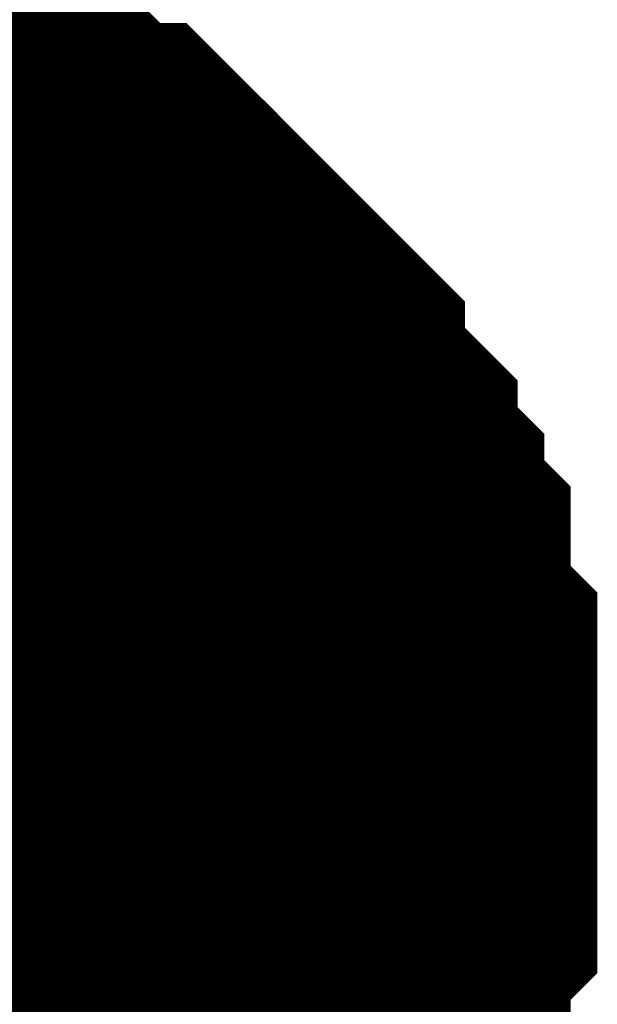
# Model space of a CAD drawing. Header units: inches. Extents: x 0 to 292, y 0 to 193.
# Tile 108 of 112: x 227.548 to 227.973, y 153.252 to 153.976. Entities that reach past the tile are written whole.
import ezdxf

# ---------------------------------------------------------------- set-up
doc = ezdxf.new("R2010")
doc.units = ezdxf.units.IN
doc.layers.add('Sheet', color=255, linetype='Continuous')

msp = doc.modelspace()

# ---------------------------------------------------------------- linework, layer by layer
at = {"layer": 'Sheet'}
for points in [[(227.39455, 153.92133, 0.29972, 0.29972, 0), (227.41403, 153.90184, 0.29972, 0.29972, 0), (227.43352, 153.90184, 0.29972, 0.29972, 0), (227.47249, 153.90184, 0.29972, 0.29972, 0), (227.49197, 153.88235, 0.29972, 0.29972, 0), (227.51145, 153.88235, 0.29972, 0.29972, 0), (227.53094, 153.86286, 0.29972, 0.29972, 0), (227.55042, 153.86286, 0.29972, 0.29972, 0), (227.5699, 153.84337, 0.29972, 0.29972, 0), (227.58939, 153.82388, 0.29972, 0.29972, 0), (227.60887, 153.82388, 0.29972, 0.29972, 0), (227.62836, 153.80439, 0.29972, 0.29972, 0), (227.64784, 153.78489, 0.29972, 0.29972, 0), (227.66732, 153.7654, 0.29972, 0.29972, 0), (227.68681, 153.74591, 0.29972, 0.29972, 0), (227.70629, 153.72642, 0.29972, 0.29972, 0), (227.72577, 153.70693, 0.29972, 0.29972, 0), (227.72577, 153.68744, 0.29972, 0.29972, 0), (227.74526, 153.66795, 0.29972, 0.29972, 0), (227.76474, 153.64846, 0.29972, 0.29972, 0), (227.76474, 153.62897, 0.29972, 0.29972, 0), (227.78422, 153.60947, 0.29972, 0.29972, 0), (227.78422, 153.58998, 0.29972, 0.29972, 0), (227.80371, 153.57049, 0.29972, 0.29972, 0), (227.80371, 153.53151, 0.29972, 0.29972, 0), (227.80371, 153.51202, 0.29972, 0.29972, 0), (227.82319, 153.49253, 0.29972, 0.29972, 0), (227.82319, 153.47304, 0.29972, 0.29972, 0), (227.82319, 153.43405, 0.29972, 0.29972, 0), (227.82319, 153.41456, 0.29972, 0.29972, 0)], [(227.39455, 153.92133, 0.29972, 0.29972, 0), (227.41403, 153.90184, 0.29972, 0.29972, 0), (227.43352, 153.90184, 0.29972, 0.29972, 0), (227.47249, 153.90184, 0.29972, 0.29972, 0), (227.49197, 153.88235, 0.29972, 0.29972, 0), (227.51145, 153.88235, 0.29972, 0.29972, 0), (227.53094, 153.86286, 0.29972, 0.29972, 0), (227.55042, 153.86286, 0.29972, 0.29972, 0), (227.5699, 153.84337, 0.29972, 0.29972, 0), (227.58939, 153.82388, 0.29972, 0.29972, 0), (227.60887, 153.82388, 0.29972, 0.29972, 0), (227.62836, 153.80439, 0.29972, 0.29972, 0), (227.64784, 153.78489, 0.29972, 0.29972, 0), (227.66732, 153.7654, 0.29972, 0.29972, 0), (227.68681, 153.74591, 0.29972, 0.29972, 0), (227.70629, 153.72642, 0.29972, 0.29972, 0), (227.72577, 153.70693, 0.29972, 0.29972, 0), (227.72577, 153.68744, 0.29972, 0.29972, 0), (227.74526, 153.66795, 0.29972, 0.29972, 0), (227.76474, 153.64846, 0.29972, 0.29972, 0), (227.76474, 153.62897, 0.29972, 0.29972, 0), (227.78422, 153.60947, 0.29972, 0.29972, 0), (227.78422, 153.58998, 0.29972, 0.29972, 0), (227.80371, 153.57049, 0.29972, 0.29972, 0), (227.80371, 153.53151, 0.29972, 0.29972, 0), (227.80371, 153.51202, 0.29972, 0.29972, 0), (227.82319, 153.49253, 0.29972, 0.29972, 0), (227.82319, 153.47304, 0.29972, 0.29972, 0), (227.82319, 153.43405, 0.29972, 0.29972, 0), (227.82319, 153.41456, 0.29972, 0.29972, 0)], [(227.39455, 153.92133, 0.29972, 0.29972, 0), (227.41403, 153.90184, 0.29972, 0.29972, 0), (227.43352, 153.90184, 0.29972, 0.29972, 0), (227.47249, 153.90184, 0.29972, 0.29972, 0), (227.49197, 153.88235, 0.29972, 0.29972, 0), (227.51145, 153.88235, 0.29972, 0.29972, 0), (227.53094, 153.86286, 0.29972, 0.29972, 0), (227.55042, 153.86286, 0.29972, 0.29972, 0), (227.5699, 153.84337, 0.29972, 0.29972, 0), (227.58939, 153.82388, 0.29972, 0.29972, 0), (227.60887, 153.82388, 0.29972, 0.29972, 0), (227.62836, 153.80439, 0.29972, 0.29972, 0), (227.64784, 153.78489, 0.29972, 0.29972, 0), (227.66732, 153.7654, 0.29972, 0.29972, 0), (227.68681, 153.74591, 0.29972, 0.29972, 0), (227.70629, 153.72642, 0.29972, 0.29972, 0), (227.72577, 153.70693, 0.29972, 0.29972, 0), (227.72577, 153.68744, 0.29972, 0.29972, 0), (227.74526, 153.66795, 0.29972, 0.29972, 0), (227.76474, 153.64846, 0.29972, 0.29972, 0), (227.76474, 153.62897, 0.29972, 0.29972, 0), (227.78422, 153.60947, 0.29972, 0.29972, 0), (227.78422, 153.58998, 0.29972, 0.29972, 0), (227.80371, 153.57049, 0.29972, 0.29972, 0), (227.80371, 153.53151, 0.29972, 0.29972, 0), (227.80371, 153.51202, 0.29972, 0.29972, 0), (227.82319, 153.49253, 0.29972, 0.29972, 0), (227.82319, 153.47304, 0.29972, 0.29972, 0), (227.82319, 153.43405, 0.29972, 0.29972, 0), (227.82319, 153.41456, 0.29972, 0.29972, 0)], [(227.39455, 153.92133, 0.29972, 0.29972, 0), (227.41403, 153.90184, 0.29972, 0.29972, 0), (227.43352, 153.90184, 0.29972, 0.29972, 0), (227.47249, 153.90184, 0.29972, 0.29972, 0), (227.49197, 153.88235, 0.29972, 0.29972, 0), (227.51145, 153.88235, 0.29972, 0.29972, 0), (227.53094, 153.86286, 0.29972, 0.29972, 0), (227.55042, 153.86286, 0.29972, 0.29972, 0), (227.5699, 153.84337, 0.29972, 0.29972, 0), (227.58939, 153.82388, 0.29972, 0.29972, 0), (227.60887, 153.82388, 0.29972, 0.29972, 0), (227.62836, 153.80439, 0.29972, 0.29972, 0), (227.64784, 153.78489, 0.29972, 0.29972, 0), (227.66732, 153.7654, 0.29972, 0.29972, 0), (227.68681, 153.74591, 0.29972, 0.29972, 0), (227.70629, 153.72642, 0.29972, 0.29972, 0), (227.72577, 153.70693, 0.29972, 0.29972, 0), (227.72577, 153.68744, 0.29972, 0.29972, 0), (227.74526, 153.66795, 0.29972, 0.29972, 0), (227.76474, 153.64846, 0.29972, 0.29972, 0), (227.76474, 153.62897, 0.29972, 0.29972, 0), (227.78422, 153.60947, 0.29972, 0.29972, 0), (227.78422, 153.58998, 0.29972, 0.29972, 0), (227.80371, 153.57049, 0.29972, 0.29972, 0), (227.80371, 153.53151, 0.29972, 0.29972, 0), (227.80371, 153.51202, 0.29972, 0.29972, 0), (227.82319, 153.49253, 0.29972, 0.29972, 0), (227.82319, 153.47304, 0.29972, 0.29972, 0), (227.82319, 153.43405, 0.29972, 0.29972, 0), (227.82319, 153.41456, 0.29972, 0.29972, 0)], [(227.39455, 153.92133, 0.29972, 0.29972, 0), (227.41403, 153.90184, 0.29972, 0.29972, 0), (227.43352, 153.90184, 0.29972, 0.29972, 0), (227.47249, 153.90184, 0.29972, 0.29972, 0), (227.49197, 153.88235, 0.29972, 0.29972, 0), (227.51145, 153.88235, 0.29972, 0.29972, 0), (227.53094, 153.86286, 0.29972, 0.29972, 0), (227.55042, 153.86286, 0.29972, 0.29972, 0), (227.5699, 153.84337, 0.29972, 0.29972, 0), (227.58939, 153.82388, 0.29972, 0.29972, 0), (227.60887, 153.82388, 0.29972, 0.29972, 0), (227.62836, 153.80439, 0.29972, 0.29972, 0), (227.64784, 153.78489, 0.29972, 0.29972, 0), (227.66732, 153.7654, 0.29972, 0.29972, 0), (227.68681, 153.74591, 0.29972, 0.29972, 0), (227.70629, 153.72642, 0.29972, 0.29972, 0), (227.72577, 153.70693, 0.29972, 0.29972, 0), (227.72577, 153.68744, 0.29972, 0.29972, 0), (227.74526, 153.66795, 0.29972, 0.29972, 0), (227.76474, 153.64846, 0.29972, 0.29972, 0), (227.76474, 153.62897, 0.29972, 0.29972, 0), (227.78422, 153.60947, 0.29972, 0.29972, 0), (227.78422, 153.58998, 0.29972, 0.29972, 0), (227.80371, 153.57049, 0.29972, 0.29972, 0), (227.80371, 153.53151, 0.29972, 0.29972, 0), (227.80371, 153.51202, 0.29972, 0.29972, 0), (227.82319, 153.49253, 0.29972, 0.29972, 0), (227.82319, 153.47304, 0.29972, 0.29972, 0), (227.82319, 153.43405, 0.29972, 0.29972, 0), (227.82319, 153.41456, 0.29972, 0.29972, 0)], [(227.39455, 153.92133, 0.29972, 0.29972, 0), (227.41403, 153.90184, 0.29972, 0.29972, 0), (227.43352, 153.90184, 0.29972, 0.29972, 0), (227.47249, 153.90184, 0.29972, 0.29972, 0), (227.49197, 153.88235, 0.29972, 0.29972, 0), (227.51145, 153.88235, 0.29972, 0.29972, 0), (227.53094, 153.86286, 0.29972, 0.29972, 0), (227.55042, 153.86286, 0.29972, 0.29972, 0), (227.5699, 153.84337, 0.29972, 0.29972, 0), (227.58939, 153.82388, 0.29972, 0.29972, 0), (227.60887, 153.82388, 0.29972, 0.29972, 0), (227.62836, 153.80439, 0.29972, 0.29972, 0), (227.64784, 153.78489, 0.29972, 0.29972, 0), (227.66732, 153.7654, 0.29972, 0.29972, 0), (227.68681, 153.74591, 0.29972, 0.29972, 0), (227.70629, 153.72642, 0.29972, 0.29972, 0), (227.72577, 153.70693, 0.29972, 0.29972, 0), (227.72577, 153.68744, 0.29972, 0.29972, 0), (227.74526, 153.66795, 0.29972, 0.29972, 0), (227.76474, 153.64846, 0.29972, 0.29972, 0), (227.76474, 153.62897, 0.29972, 0.29972, 0), (227.78422, 153.60947, 0.29972, 0.29972, 0), (227.78422, 153.58998, 0.29972, 0.29972, 0), (227.80371, 153.57049, 0.29972, 0.29972, 0), (227.80371, 153.53151, 0.29972, 0.29972, 0), (227.80371, 153.51202, 0.29972, 0.29972, 0), (227.82319, 153.49253, 0.29972, 0.29972, 0), (227.82319, 153.47304, 0.29972, 0.29972, 0), (227.82319, 153.43405, 0.29972, 0.29972, 0), (227.82319, 153.41456, 0.29972, 0.29972, 0)], [(227.49197, 153.88235, 0.09906, 0.09906, 0), (227.51145, 153.88235, 0.09906, 0.09906, 0), (227.53094, 153.86286, 0.09906, 0.09906, 0), (227.55042, 153.86286, 0.09906, 0.09906, 0), (227.5699, 153.84337, 0.09906, 0.09906, 0), (227.58939, 153.82388, 0.09906, 0.09906, 0), (227.60887, 153.82388, 0.09906, 0.09906, 0), (227.62836, 153.80439, 0.09906, 0.09906, 0), (227.64784, 153.78489, 0.09906, 0.09906, 0), (227.66732, 153.7654, 0.09906, 0.09906, 0), (227.68681, 153.74591, 0.09906, 0.09906, 0), (227.70629, 153.72642, 0.09906, 0.09906, 0), (227.72577, 153.70693, 0.09906, 0.09906, 0), (227.72577, 153.68744, 0.09906, 0.09906, 0), (227.74526, 153.66795, 0.09906, 0.09906, 0), (227.76474, 153.64846, 0.09906, 0.09906, 0), (227.76474, 153.62897, 0.09906, 0.09906, 0), (227.78422, 153.60947, 0.09906, 0.09906, 0), (227.78422, 153.58998, 0.09906, 0.09906, 0), (227.80371, 153.57049, 0.09906, 0.09906, 0), (227.80371, 153.53151, 0.09906, 0.09906, 0), (227.80371, 153.51202, 0.09906, 0.09906, 0), (227.82319, 153.49253, 0.09906, 0.09906, 0), (227.82319, 153.47304, 0.09906, 0.09906, 0), (227.82319, 153.43405, 0.09906, 0.09906, 0), (227.82319, 153.41456, 0.09906, 0.09906, 0)], [(227.49197, 153.88235, 0.09906, 0.09906, 0), (227.51145, 153.88235, 0.09906, 0.09906, 0), (227.53094, 153.86286, 0.09906, 0.09906, 0), (227.55042, 153.86286, 0.09906, 0.09906, 0), (227.5699, 153.84337, 0.09906, 0.09906, 0), (227.58939, 153.82388, 0.09906, 0.09906, 0), (227.60887, 153.82388, 0.09906, 0.09906, 0), (227.62836, 153.80439, 0.09906, 0.09906, 0), (227.64784, 153.78489, 0.09906, 0.09906, 0), (227.66732, 153.7654, 0.09906, 0.09906, 0), (227.68681, 153.74591, 0.09906, 0.09906, 0), (227.70629, 153.72642, 0.09906, 0.09906, 0), (227.72577, 153.70693, 0.09906, 0.09906, 0), (227.72577, 153.68744, 0.09906, 0.09906, 0), (227.74526, 153.66795, 0.09906, 0.09906, 0), (227.76474, 153.64846, 0.09906, 0.09906, 0), (227.76474, 153.62897, 0.09906, 0.09906, 0), (227.78422, 153.60947, 0.09906, 0.09906, 0), (227.78422, 153.58998, 0.09906, 0.09906, 0), (227.80371, 153.57049, 0.09906, 0.09906, 0), (227.80371, 153.53151, 0.09906, 0.09906, 0), (227.80371, 153.51202, 0.09906, 0.09906, 0), (227.82319, 153.49253, 0.09906, 0.09906, 0), (227.82319, 153.47304, 0.09906, 0.09906, 0), (227.82319, 153.43405, 0.09906, 0.09906, 0), (227.82319, 153.41456, 0.09906, 0.09906, 0)], [(227.49197, 153.88235, 0.09906, 0.09906, 0), (227.51145, 153.88235, 0.09906, 0.09906, 0), (227.53094, 153.86286, 0.09906, 0.09906, 0), (227.55042, 153.86286, 0.09906, 0.09906, 0), (227.5699, 153.84337, 0.09906, 0.09906, 0), (227.58939, 153.82388, 0.09906, 0.09906, 0), (227.60887, 153.82388, 0.09906, 0.09906, 0), (227.62836, 153.80439, 0.09906, 0.09906, 0), (227.64784, 153.78489, 0.09906, 0.09906, 0), (227.66732, 153.7654, 0.09906, 0.09906, 0), (227.68681, 153.74591, 0.09906, 0.09906, 0), (227.70629, 153.72642, 0.09906, 0.09906, 0), (227.72577, 153.70693, 0.09906, 0.09906, 0), (227.72577, 153.68744, 0.09906, 0.09906, 0), (227.74526, 153.66795, 0.09906, 0.09906, 0), (227.76474, 153.64846, 0.09906, 0.09906, 0), (227.76474, 153.62897, 0.09906, 0.09906, 0), (227.78422, 153.60947, 0.09906, 0.09906, 0), (227.78422, 153.58998, 0.09906, 0.09906, 0), (227.80371, 153.57049, 0.09906, 0.09906, 0), (227.80371, 153.53151, 0.09906, 0.09906, 0), (227.80371, 153.51202, 0.09906, 0.09906, 0), (227.82319, 153.49253, 0.09906, 0.09906, 0), (227.82319, 153.47304, 0.09906, 0.09906, 0), (227.82319, 153.43405, 0.09906, 0.09906, 0), (227.82319, 153.41456, 0.09906, 0.09906, 0)], [(227.49197, 153.88235, 0.09906, 0.09906, 0), (227.51145, 153.88235, 0.09906, 0.09906, 0), (227.53094, 153.86286, 0.09906, 0.09906, 0), (227.55042, 153.86286, 0.09906, 0.09906, 0), (227.5699, 153.84337, 0.09906, 0.09906, 0), (227.58939, 153.82388, 0.09906, 0.09906, 0), (227.60887, 153.82388, 0.09906, 0.09906, 0), (227.62836, 153.80439, 0.09906, 0.09906, 0), (227.64784, 153.78489, 0.09906, 0.09906, 0), (227.66732, 153.7654, 0.09906, 0.09906, 0), (227.68681, 153.74591, 0.09906, 0.09906, 0), (227.70629, 153.72642, 0.09906, 0.09906, 0), (227.72577, 153.70693, 0.09906, 0.09906, 0), (227.72577, 153.68744, 0.09906, 0.09906, 0), (227.74526, 153.66795, 0.09906, 0.09906, 0), (227.76474, 153.64846, 0.09906, 0.09906, 0), (227.76474, 153.62897, 0.09906, 0.09906, 0), (227.78422, 153.60947, 0.09906, 0.09906, 0), (227.78422, 153.58998, 0.09906, 0.09906, 0), (227.80371, 153.57049, 0.09906, 0.09906, 0), (227.80371, 153.53151, 0.09906, 0.09906, 0), (227.80371, 153.51202, 0.09906, 0.09906, 0), (227.82319, 153.49253, 0.09906, 0.09906, 0), (227.82319, 153.47304, 0.09906, 0.09906, 0), (227.82319, 153.43405, 0.09906, 0.09906, 0), (227.82319, 153.41456, 0.09906, 0.09906, 0)], [(227.49197, 153.88235, 0.09906, 0.09906, 0), (227.51145, 153.88235, 0.09906, 0.09906, 0), (227.53094, 153.86286, 0.09906, 0.09906, 0), (227.55042, 153.86286, 0.09906, 0.09906, 0), (227.5699, 153.84337, 0.09906, 0.09906, 0), (227.58939, 153.82388, 0.09906, 0.09906, 0), (227.60887, 153.82388, 0.09906, 0.09906, 0), (227.62836, 153.80439, 0.09906, 0.09906, 0), (227.64784, 153.78489, 0.09906, 0.09906, 0), (227.66732, 153.7654, 0.09906, 0.09906, 0), (227.68681, 153.74591, 0.09906, 0.09906, 0), (227.70629, 153.72642, 0.09906, 0.09906, 0), (227.72577, 153.70693, 0.09906, 0.09906, 0), (227.72577, 153.68744, 0.09906, 0.09906, 0), (227.74526, 153.66795, 0.09906, 0.09906, 0), (227.76474, 153.64846, 0.09906, 0.09906, 0), (227.76474, 153.62897, 0.09906, 0.09906, 0), (227.78422, 153.60947, 0.09906, 0.09906, 0), (227.78422, 153.58998, 0.09906, 0.09906, 0), (227.80371, 153.57049, 0.09906, 0.09906, 0), (227.80371, 153.53151, 0.09906, 0.09906, 0), (227.80371, 153.51202, 0.09906, 0.09906, 0), (227.82319, 153.49253, 0.09906, 0.09906, 0), (227.82319, 153.47304, 0.09906, 0.09906, 0), (227.82319, 153.43405, 0.09906, 0.09906, 0), (227.82319, 153.41456, 0.09906, 0.09906, 0)], [(227.49197, 153.88235, 0.09906, 0.09906, 0), (227.51145, 153.88235, 0.09906, 0.09906, 0), (227.53094, 153.86286, 0.09906, 0.09906, 0), (227.55042, 153.86286, 0.09906, 0.09906, 0), (227.5699, 153.84337, 0.09906, 0.09906, 0), (227.58939, 153.82388, 0.09906, 0.09906, 0), (227.60887, 153.82388, 0.09906, 0.09906, 0), (227.62836, 153.80439, 0.09906, 0.09906, 0), (227.64784, 153.78489, 0.09906, 0.09906, 0), (227.66732, 153.7654, 0.09906, 0.09906, 0), (227.68681, 153.74591, 0.09906, 0.09906, 0), (227.70629, 153.72642, 0.09906, 0.09906, 0), (227.72577, 153.70693, 0.09906, 0.09906, 0), (227.72577, 153.68744, 0.09906, 0.09906, 0), (227.74526, 153.66795, 0.09906, 0.09906, 0), (227.76474, 153.64846, 0.09906, 0.09906, 0), (227.76474, 153.62897, 0.09906, 0.09906, 0), (227.78422, 153.60947, 0.09906, 0.09906, 0), (227.78422, 153.58998, 0.09906, 0.09906, 0), (227.80371, 153.57049, 0.09906, 0.09906, 0), (227.80371, 153.53151, 0.09906, 0.09906, 0), (227.80371, 153.51202, 0.09906, 0.09906, 0), (227.82319, 153.49253, 0.09906, 0.09906, 0), (227.82319, 153.47304, 0.09906, 0.09906, 0), (227.82319, 153.43405, 0.09906, 0.09906, 0), (227.82319, 153.41456, 0.09906, 0.09906, 0)], [(227.82319, 153.41456, 0.29972, 0.29972, 0), (227.82319, 153.39507, 0.29972, 0.29972, 0), (227.82319, 153.35609, 0.29972, 0.29972, 0), (227.82319, 153.3366, 0.29972, 0.29972, 0), (227.80371, 153.31711, 0.29972, 0.29972, 0), (227.80371, 153.27813, 0.29972, 0.29972, 0), (227.80371, 153.25863, 0.29972, 0.29972, 0), (227.78422, 153.23914, 0.29972, 0.29972, 0), (227.78422, 153.21965, 0.29972, 0.29972, 0), (227.76474, 153.18067, 0.29972, 0.29972, 0), (227.76474, 153.16118, 0.29972, 0.29972, 0), (227.74526, 153.14169, 0.29972, 0.29972, 0), (227.72577, 153.1222, 0.29972, 0.29972, 0), (227.72577, 153.10271, 0.29972, 0.29972, 0), (227.70629, 153.08321, 0.29972, 0.29972, 0)], [(227.82319, 153.41456, 0.29972, 0.29972, 0), (227.82319, 153.39507, 0.29972, 0.29972, 0), (227.82319, 153.35609, 0.29972, 0.29972, 0), (227.82319, 153.3366, 0.29972, 0.29972, 0), (227.80371, 153.31711, 0.29972, 0.29972, 0), (227.80371, 153.27813, 0.29972, 0.29972, 0), (227.80371, 153.25863, 0.29972, 0.29972, 0), (227.78422, 153.23914, 0.29972, 0.29972, 0), (227.78422, 153.21965, 0.29972, 0.29972, 0), (227.76474, 153.18067, 0.29972, 0.29972, 0), (227.76474, 153.16118, 0.29972, 0.29972, 0), (227.74526, 153.14169, 0.29972, 0.29972, 0), (227.72577, 153.1222, 0.29972, 0.29972, 0), (227.72577, 153.10271, 0.29972, 0.29972, 0), (227.70629, 153.08321, 0.29972, 0.29972, 0)], [(227.82319, 153.41456, 0.29972, 0.29972, 0), (227.82319, 153.39507, 0.29972, 0.29972, 0), (227.82319, 153.35609, 0.29972, 0.29972, 0), (227.82319, 153.3366, 0.29972, 0.29972, 0), (227.80371, 153.31711, 0.29972, 0.29972, 0), (227.80371, 153.27813, 0.29972, 0.29972, 0), (227.80371, 153.25863, 0.29972, 0.29972, 0), (227.78422, 153.23914, 0.29972, 0.29972, 0), (227.78422, 153.21965, 0.29972, 0.29972, 0), (227.76474, 153.18067, 0.29972, 0.29972, 0), (227.76474, 153.16118, 0.29972, 0.29972, 0), (227.74526, 153.14169, 0.29972, 0.29972, 0), (227.72577, 153.1222, 0.29972, 0.29972, 0), (227.72577, 153.10271, 0.29972, 0.29972, 0), (227.70629, 153.08321, 0.29972, 0.29972, 0)], [(227.82319, 153.41456, 0.29972, 0.29972, 0), (227.82319, 153.39507, 0.29972, 0.29972, 0), (227.82319, 153.35609, 0.29972, 0.29972, 0), (227.82319, 153.3366, 0.29972, 0.29972, 0), (227.80371, 153.31711, 0.29972, 0.29972, 0), (227.80371, 153.27813, 0.29972, 0.29972, 0), (227.80371, 153.25863, 0.29972, 0.29972, 0), (227.78422, 153.23914, 0.29972, 0.29972, 0), (227.78422, 153.21965, 0.29972, 0.29972, 0), (227.76474, 153.18067, 0.29972, 0.29972, 0), (227.76474, 153.16118, 0.29972, 0.29972, 0), (227.74526, 153.14169, 0.29972, 0.29972, 0), (227.72577, 153.1222, 0.29972, 0.29972, 0), (227.72577, 153.10271, 0.29972, 0.29972, 0), (227.70629, 153.08321, 0.29972, 0.29972, 0)], [(227.82319, 153.41456, 0.29972, 0.29972, 0), (227.82319, 153.39507, 0.29972, 0.29972, 0), (227.82319, 153.35609, 0.29972, 0.29972, 0), (227.82319, 153.3366, 0.29972, 0.29972, 0), (227.80371, 153.31711, 0.29972, 0.29972, 0), (227.80371, 153.27813, 0.29972, 0.29972, 0), (227.80371, 153.25863, 0.29972, 0.29972, 0), (227.78422, 153.23914, 0.29972, 0.29972, 0), (227.78422, 153.21965, 0.29972, 0.29972, 0), (227.76474, 153.18067, 0.29972, 0.29972, 0), (227.76474, 153.16118, 0.29972, 0.29972, 0), (227.74526, 153.14169, 0.29972, 0.29972, 0), (227.72577, 153.1222, 0.29972, 0.29972, 0), (227.72577, 153.10271, 0.29972, 0.29972, 0), (227.70629, 153.08321, 0.29972, 0.29972, 0)], [(227.82319, 153.41456, 0.29972, 0.29972, 0), (227.82319, 153.39507, 0.29972, 0.29972, 0), (227.82319, 153.35609, 0.29972, 0.29972, 0), (227.82319, 153.3366, 0.29972, 0.29972, 0), (227.80371, 153.31711, 0.29972, 0.29972, 0), (227.80371, 153.27813, 0.29972, 0.29972, 0), (227.80371, 153.25863, 0.29972, 0.29972, 0), (227.78422, 153.23914, 0.29972, 0.29972, 0), (227.78422, 153.21965, 0.29972, 0.29972, 0), (227.76474, 153.18067, 0.29972, 0.29972, 0), (227.76474, 153.16118, 0.29972, 0.29972, 0), (227.74526, 153.14169, 0.29972, 0.29972, 0), (227.72577, 153.1222, 0.29972, 0.29972, 0), (227.72577, 153.10271, 0.29972, 0.29972, 0), (227.70629, 153.08321, 0.29972, 0.29972, 0)], [(227.82319, 153.41456, 0.29972, 0.29972, 0), (227.82319, 153.41456, 0.29972, 0.29972, 0), (227.82319, 153.41456, 0.29972, 0.29972, 0), (227.82319, 153.41456, 0.29972, 0.29972, 0), (227.82319, 153.41456, 0.29972, 0.29972, 0), (227.82319, 153.41456, 0.29972, 0.29972, 0), (227.82319, 153.41456, 0.29972, 0.29972, 0), (227.82319, 153.41456, 0.29972, 0.29972, 0), (227.82319, 153.41456, 0.29972, 0.29972, 0), (227.82319, 153.41456, 0.29972, 0.29972, 0), (227.82319, 153.41456, 0.29972, 0.29972, 0), (227.82319, 153.41456, 0.29972, 0.29972, 0), (227.82319, 153.41456, 0.29972, 0.29972, 0), (227.82319, 153.41456, 0.29972, 0.29972, 0), (227.82319, 153.41456, 0.29972, 0.29972, 0), (227.82319, 153.41456, 0.29972, 0.29972, 0), (227.82319, 153.41456, 0.29972, 0.29972, 0), (227.82319, 153.41456, 0.29972, 0.29972, 0), (227.82319, 153.41456, 0.29972, 0.29972, 0), (227.82319, 153.41456, 0.29972, 0.29972, 0), (227.82319, 153.41456, 0.29972, 0.29972, 0), (227.82319, 153.41456, 0.29972, 0.29972, 0), (227.82319, 153.41456, 0.29972, 0.29972, 0), (227.82319, 153.41456, 0.29972, 0.29972, 0), (227.82319, 153.41456, 0.29972, 0.29972, 0), (227.82319, 153.41456, 0.29972, 0.29972, 0), (227.82319, 153.41456, 0.29972, 0.29972, 0), (227.82319, 153.41456, 0.29972, 0.29972, 0), (227.82319, 153.41456, 0.29972, 0.29972, 0), (227.82319, 153.41456, 0.29972, 0.29972, 0), (227.82319, 153.41456, 0.29972, 0.29972, 0), (227.82319, 153.41456, 0.29972, 0.29972, 0), (227.82319, 153.41456, 0.29972, 0.29972, 0)], [(227.82319, 153.41456, 0.29972, 0.29972, 0), (227.82319, 153.41456, 0.29972, 0.29972, 0)], [(227.82319, 153.41456, 0.29972, 0.29972, 0), (227.82319, 153.41456, 0.29972, 0.29972, 0), (227.82319, 153.41456, 0.29972, 0.29972, 0), (227.82319, 153.41456, 0.29972, 0.29972, 0), (227.82319, 153.41456, 0.29972, 0.29972, 0), (227.82319, 153.41456, 0.29972, 0.29972, 0), (227.82319, 153.41456, 0.29972, 0.29972, 0), (227.82319, 153.41456, 0.29972, 0.29972, 0), (227.82319, 153.41456, 0.29972, 0.29972, 0), (227.82319, 153.41456, 0.29972, 0.29972, 0), (227.82319, 153.41456, 0.29972, 0.29972, 0), (227.82319, 153.41456, 0.29972, 0.29972, 0), (227.82319, 153.41456, 0.29972, 0.29972, 0), (227.82319, 153.41456, 0.29972, 0.29972, 0), (227.82319, 153.41456, 0.29972, 0.29972, 0), (227.82319, 153.41456, 0.29972, 0.29972, 0), (227.82319, 153.41456, 0.29972, 0.29972, 0), (227.82319, 153.41456, 0.29972, 0.29972, 0), (227.82319, 153.41456, 0.29972, 0.29972, 0), (227.82319, 153.41456, 0.29972, 0.29972, 0), (227.82319, 153.41456, 0.29972, 0.29972, 0), (227.82319, 153.41456, 0.29972, 0.29972, 0), (227.82319, 153.41456, 0.29972, 0.29972, 0), (227.82319, 153.41456, 0.29972, 0.29972, 0), (227.82319, 153.41456, 0.29972, 0.29972, 0), (227.82319, 153.41456, 0.29972, 0.29972, 0), (227.82319, 153.41456, 0.29972, 0.29972, 0), (227.82319, 153.41456, 0.29972, 0.29972, 0), (227.82319, 153.41456, 0.29972, 0.29972, 0), (227.82319, 153.41456, 0.29972, 0.29972, 0), (227.82319, 153.41456, 0.29972, 0.29972, 0), (227.82319, 153.41456, 0.29972, 0.29972, 0), (227.82319, 153.41456, 0.29972, 0.29972, 0)], [(227.82319, 153.41456, 0.29972, 0.29972, 0), (227.82319, 153.41456, 0.29972, 0.29972, 0)], [(227.82319, 153.41456, 0.29972, 0.29972, 0), (227.82319, 153.41456, 0.29972, 0.29972, 0), (227.82319, 153.41456, 0.29972, 0.29972, 0), (227.82319, 153.41456, 0.29972, 0.29972, 0), (227.82319, 153.41456, 0.29972, 0.29972, 0), (227.82319, 153.41456, 0.29972, 0.29972, 0), (227.82319, 153.41456, 0.29972, 0.29972, 0), (227.82319, 153.41456, 0.29972, 0.29972, 0), (227.82319, 153.41456, 0.29972, 0.29972, 0), (227.82319, 153.41456, 0.29972, 0.29972, 0), (227.82319, 153.41456, 0.29972, 0.29972, 0), (227.82319, 153.41456, 0.29972, 0.29972, 0), (227.82319, 153.41456, 0.29972, 0.29972, 0), (227.82319, 153.41456, 0.29972, 0.29972, 0), (227.82319, 153.41456, 0.29972, 0.29972, 0), (227.82319, 153.41456, 0.29972, 0.29972, 0), (227.82319, 153.41456, 0.29972, 0.29972, 0), (227.82319, 153.41456, 0.29972, 0.29972, 0), (227.82319, 153.41456, 0.29972, 0.29972, 0), (227.82319, 153.41456, 0.29972, 0.29972, 0), (227.82319, 153.41456, 0.29972, 0.29972, 0), (227.82319, 153.41456, 0.29972, 0.29972, 0), (227.82319, 153.41456, 0.29972, 0.29972, 0), (227.82319, 153.41456, 0.29972, 0.29972, 0), (227.82319, 153.41456, 0.29972, 0.29972, 0), (227.82319, 153.41456, 0.29972, 0.29972, 0), (227.82319, 153.41456, 0.29972, 0.29972, 0), (227.82319, 153.41456, 0.29972, 0.29972, 0), (227.82319, 153.41456, 0.29972, 0.29972, 0), (227.82319, 153.41456, 0.29972, 0.29972, 0), (227.82319, 153.41456, 0.29972, 0.29972, 0), (227.82319, 153.41456, 0.29972, 0.29972, 0), (227.82319, 153.41456, 0.29972, 0.29972, 0)], [(227.82319, 153.41456, 0.29972, 0.29972, 0), (227.82319, 153.41456, 0.29972, 0.29972, 0)], [(227.82319, 153.41456, 0.29972, 0.29972, 0), (227.82319, 153.41456, 0.29972, 0.29972, 0), (227.82319, 153.41456, 0.29972, 0.29972, 0), (227.82319, 153.41456, 0.29972, 0.29972, 0), (227.82319, 153.41456, 0.29972, 0.29972, 0), (227.82319, 153.41456, 0.29972, 0.29972, 0), (227.82319, 153.41456, 0.29972, 0.29972, 0), (227.82319, 153.41456, 0.29972, 0.29972, 0), (227.82319, 153.41456, 0.29972, 0.29972, 0), (227.82319, 153.41456, 0.29972, 0.29972, 0), (227.82319, 153.41456, 0.29972, 0.29972, 0), (227.82319, 153.41456, 0.29972, 0.29972, 0), (227.82319, 153.41456, 0.29972, 0.29972, 0), (227.82319, 153.41456, 0.29972, 0.29972, 0), (227.82319, 153.41456, 0.29972, 0.29972, 0), (227.82319, 153.41456, 0.29972, 0.29972, 0), (227.82319, 153.41456, 0.29972, 0.29972, 0), (227.82319, 153.41456, 0.29972, 0.29972, 0), (227.82319, 153.41456, 0.29972, 0.29972, 0), (227.82319, 153.41456, 0.29972, 0.29972, 0), (227.82319, 153.41456, 0.29972, 0.29972, 0), (227.82319, 153.41456, 0.29972, 0.29972, 0), (227.82319, 153.41456, 0.29972, 0.29972, 0), (227.82319, 153.41456, 0.29972, 0.29972, 0), (227.82319, 153.41456, 0.29972, 0.29972, 0), (227.82319, 153.41456, 0.29972, 0.29972, 0), (227.82319, 153.41456, 0.29972, 0.29972, 0), (227.82319, 153.41456, 0.29972, 0.29972, 0), (227.82319, 153.41456, 0.29972, 0.29972, 0), (227.82319, 153.41456, 0.29972, 0.29972, 0), (227.82319, 153.41456, 0.29972, 0.29972, 0), (227.82319, 153.41456, 0.29972, 0.29972, 0), (227.82319, 153.41456, 0.29972, 0.29972, 0)], [(227.82319, 153.41456, 0.29972, 0.29972, 0), (227.82319, 153.41456, 0.29972, 0.29972, 0)], [(227.82319, 153.41456, 0.29972, 0.29972, 0), (227.82319, 153.41456, 0.29972, 0.29972, 0), (227.82319, 153.41456, 0.29972, 0.29972, 0), (227.82319, 153.41456, 0.29972, 0.29972, 0), (227.82319, 153.41456, 0.29972, 0.29972, 0), (227.82319, 153.41456, 0.29972, 0.29972, 0), (227.82319, 153.41456, 0.29972, 0.29972, 0), (227.82319, 153.41456, 0.29972, 0.29972, 0), (227.82319, 153.41456, 0.29972, 0.29972, 0), (227.82319, 153.41456, 0.29972, 0.29972, 0), (227.82319, 153.41456, 0.29972, 0.29972, 0), (227.82319, 153.41456, 0.29972, 0.29972, 0), (227.82319, 153.41456, 0.29972, 0.29972, 0), (227.82319, 153.41456, 0.29972, 0.29972, 0), (227.82319, 153.41456, 0.29972, 0.29972, 0), (227.82319, 153.41456, 0.29972, 0.29972, 0), (227.82319, 153.41456, 0.29972, 0.29972, 0), (227.82319, 153.41456, 0.29972, 0.29972, 0), (227.82319, 153.41456, 0.29972, 0.29972, 0), (227.82319, 153.41456, 0.29972, 0.29972, 0), (227.82319, 153.41456, 0.29972, 0.29972, 0), (227.82319, 153.41456, 0.29972, 0.29972, 0), (227.82319, 153.41456, 0.29972, 0.29972, 0), (227.82319, 153.41456, 0.29972, 0.29972, 0), (227.82319, 153.41456, 0.29972, 0.29972, 0), (227.82319, 153.41456, 0.29972, 0.29972, 0), (227.82319, 153.41456, 0.29972, 0.29972, 0), (227.82319, 153.41456, 0.29972, 0.29972, 0), (227.82319, 153.41456, 0.29972, 0.29972, 0), (227.82319, 153.41456, 0.29972, 0.29972, 0), (227.82319, 153.41456, 0.29972, 0.29972, 0), (227.82319, 153.41456, 0.29972, 0.29972, 0), (227.82319, 153.41456, 0.29972, 0.29972, 0)], [(227.82319, 153.41456, 0.29972, 0.29972, 0), (227.82319, 153.41456, 0.29972, 0.29972, 0)], [(227.82319, 153.41456, 0.29972, 0.29972, 0), (227.82319, 153.41456, 0.29972, 0.29972, 0), (227.82319, 153.41456, 0.29972, 0.29972, 0), (227.82319, 153.41456, 0.29972, 0.29972, 0), (227.82319, 153.41456, 0.29972, 0.29972, 0), (227.82319, 153.41456, 0.29972, 0.29972, 0), (227.82319, 153.41456, 0.29972, 0.29972, 0), (227.82319, 153.41456, 0.29972, 0.29972, 0), (227.82319, 153.41456, 0.29972, 0.29972, 0), (227.82319, 153.41456, 0.29972, 0.29972, 0), (227.82319, 153.41456, 0.29972, 0.29972, 0), (227.82319, 153.41456, 0.29972, 0.29972, 0), (227.82319, 153.41456, 0.29972, 0.29972, 0), (227.82319, 153.41456, 0.29972, 0.29972, 0), (227.82319, 153.41456, 0.29972, 0.29972, 0), (227.82319, 153.41456, 0.29972, 0.29972, 0), (227.82319, 153.41456, 0.29972, 0.29972, 0), (227.82319, 153.41456, 0.29972, 0.29972, 0), (227.82319, 153.41456, 0.29972, 0.29972, 0), (227.82319, 153.41456, 0.29972, 0.29972, 0), (227.82319, 153.41456, 0.29972, 0.29972, 0), (227.82319, 153.41456, 0.29972, 0.29972, 0), (227.82319, 153.41456, 0.29972, 0.29972, 0), (227.82319, 153.41456, 0.29972, 0.29972, 0), (227.82319, 153.41456, 0.29972, 0.29972, 0), (227.82319, 153.41456, 0.29972, 0.29972, 0), (227.82319, 153.41456, 0.29972, 0.29972, 0), (227.82319, 153.41456, 0.29972, 0.29972, 0), (227.82319, 153.41456, 0.29972, 0.29972, 0), (227.82319, 153.41456, 0.29972, 0.29972, 0), (227.82319, 153.41456, 0.29972, 0.29972, 0), (227.82319, 153.41456, 0.29972, 0.29972, 0), (227.82319, 153.41456, 0.29972, 0.29972, 0)], [(227.82319, 153.41456, 0.29972, 0.29972, 0), (227.82319, 153.41456, 0.29972, 0.29972, 0)], [(227.82319, 153.41456, 0.09906, 0.09906, 0), (227.82319, 153.39507, 0.09906, 0.09906, 0), (227.82319, 153.35609, 0.09906, 0.09906, 0), (227.82319, 153.3366, 0.09906, 0.09906, 0), (227.80371, 153.31711, 0.09906, 0.09906, 0), (227.80371, 153.27813, 0.09906, 0.09906, 0), (227.80371, 153.25863, 0.09906, 0.09906, 0), (227.78422, 153.23914, 0.09906, 0.09906, 0), (227.78422, 153.21965, 0.09906, 0.09906, 0), (227.76474, 153.18067, 0.09906, 0.09906, 0)], [(227.82319, 153.41456, 0.09906, 0.09906, 0), (227.82319, 153.39507, 0.09906, 0.09906, 0), (227.82319, 153.35609, 0.09906, 0.09906, 0), (227.82319, 153.3366, 0.09906, 0.09906, 0), (227.80371, 153.31711, 0.09906, 0.09906, 0), (227.80371, 153.27813, 0.09906, 0.09906, 0), (227.80371, 153.25863, 0.09906, 0.09906, 0), (227.78422, 153.23914, 0.09906, 0.09906, 0), (227.78422, 153.21965, 0.09906, 0.09906, 0), (227.76474, 153.18067, 0.09906, 0.09906, 0)], [(227.82319, 153.41456, 0.09906, 0.09906, 0), (227.82319, 153.39507, 0.09906, 0.09906, 0), (227.82319, 153.35609, 0.09906, 0.09906, 0), (227.82319, 153.3366, 0.09906, 0.09906, 0), (227.80371, 153.31711, 0.09906, 0.09906, 0), (227.80371, 153.27813, 0.09906, 0.09906, 0), (227.80371, 153.25863, 0.09906, 0.09906, 0), (227.78422, 153.23914, 0.09906, 0.09906, 0), (227.78422, 153.21965, 0.09906, 0.09906, 0), (227.76474, 153.18067, 0.09906, 0.09906, 0)], [(227.82319, 153.41456, 0.09906, 0.09906, 0), (227.82319, 153.39507, 0.09906, 0.09906, 0), (227.82319, 153.35609, 0.09906, 0.09906, 0), (227.82319, 153.3366, 0.09906, 0.09906, 0), (227.80371, 153.31711, 0.09906, 0.09906, 0), (227.80371, 153.27813, 0.09906, 0.09906, 0), (227.80371, 153.25863, 0.09906, 0.09906, 0), (227.78422, 153.23914, 0.09906, 0.09906, 0), (227.78422, 153.21965, 0.09906, 0.09906, 0), (227.76474, 153.18067, 0.09906, 0.09906, 0)], [(227.82319, 153.41456, 0.09906, 0.09906, 0), (227.82319, 153.39507, 0.09906, 0.09906, 0), (227.82319, 153.35609, 0.09906, 0.09906, 0), (227.82319, 153.3366, 0.09906, 0.09906, 0), (227.80371, 153.31711, 0.09906, 0.09906, 0), (227.80371, 153.27813, 0.09906, 0.09906, 0), (227.80371, 153.25863, 0.09906, 0.09906, 0), (227.78422, 153.23914, 0.09906, 0.09906, 0), (227.78422, 153.21965, 0.09906, 0.09906, 0), (227.76474, 153.18067, 0.09906, 0.09906, 0)], [(227.82319, 153.41456, 0.09906, 0.09906, 0), (227.82319, 153.39507, 0.09906, 0.09906, 0), (227.82319, 153.35609, 0.09906, 0.09906, 0), (227.82319, 153.3366, 0.09906, 0.09906, 0), (227.80371, 153.31711, 0.09906, 0.09906, 0), (227.80371, 153.27813, 0.09906, 0.09906, 0), (227.80371, 153.25863, 0.09906, 0.09906, 0), (227.78422, 153.23914, 0.09906, 0.09906, 0), (227.78422, 153.21965, 0.09906, 0.09906, 0), (227.76474, 153.18067, 0.09906, 0.09906, 0)], [(227.82319, 153.41456, 0.09906, 0.09906, 0), (227.82319, 153.41456, 0.09906, 0.09906, 0), (227.82319, 153.41456, 0.09906, 0.09906, 0), (227.82319, 153.41456, 0.09906, 0.09906, 0), (227.82319, 153.41456, 0.09906, 0.09906, 0), (227.82319, 153.41456, 0.09906, 0.09906, 0), (227.82319, 153.41456, 0.09906, 0.09906, 0), (227.82319, 153.41456, 0.09906, 0.09906, 0), (227.82319, 153.41456, 0.09906, 0.09906, 0), (227.82319, 153.41456, 0.09906, 0.09906, 0), (227.82319, 153.41456, 0.09906, 0.09906, 0), (227.82319, 153.41456, 0.09906, 0.09906, 0), (227.82319, 153.41456, 0.09906, 0.09906, 0), (227.82319, 153.41456, 0.09906, 0.09906, 0), (227.82319, 153.41456, 0.09906, 0.09906, 0), (227.82319, 153.41456, 0.09906, 0.09906, 0), (227.82319, 153.41456, 0.09906, 0.09906, 0), (227.82319, 153.41456, 0.09906, 0.09906, 0), (227.82319, 153.41456, 0.09906, 0.09906, 0), (227.82319, 153.41456, 0.09906, 0.09906, 0), (227.82319, 153.41456, 0.09906, 0.09906, 0), (227.82319, 153.41456, 0.09906, 0.09906, 0), (227.82319, 153.41456, 0.09906, 0.09906, 0), (227.82319, 153.41456, 0.09906, 0.09906, 0), (227.82319, 153.41456, 0.09906, 0.09906, 0), (227.82319, 153.41456, 0.09906, 0.09906, 0), (227.82319, 153.41456, 0.09906, 0.09906, 0), (227.82319, 153.41456, 0.09906, 0.09906, 0), (227.82319, 153.41456, 0.09906, 0.09906, 0), (227.82319, 153.41456, 0.09906, 0.09906, 0), (227.82319, 153.41456, 0.09906, 0.09906, 0), (227.82319, 153.41456, 0.09906, 0.09906, 0), (227.82319, 153.41456, 0.09906, 0.09906, 0)], [(227.82319, 153.41456, 0.09906, 0.09906, 0), (227.82319, 153.41456, 0.09906, 0.09906, 0)], [(227.82319, 153.41456, 0.09906, 0.09906, 0), (227.82319, 153.41456, 0.09906, 0.09906, 0), (227.82319, 153.41456, 0.09906, 0.09906, 0), (227.82319, 153.41456, 0.09906, 0.09906, 0), (227.82319, 153.41456, 0.09906, 0.09906, 0), (227.82319, 153.41456, 0.09906, 0.09906, 0), (227.82319, 153.41456, 0.09906, 0.09906, 0), (227.82319, 153.41456, 0.09906, 0.09906, 0), (227.82319, 153.41456, 0.09906, 0.09906, 0), (227.82319, 153.41456, 0.09906, 0.09906, 0), (227.82319, 153.41456, 0.09906, 0.09906, 0), (227.82319, 153.41456, 0.09906, 0.09906, 0), (227.82319, 153.41456, 0.09906, 0.09906, 0), (227.82319, 153.41456, 0.09906, 0.09906, 0), (227.82319, 153.41456, 0.09906, 0.09906, 0), (227.82319, 153.41456, 0.09906, 0.09906, 0), (227.82319, 153.41456, 0.09906, 0.09906, 0), (227.82319, 153.41456, 0.09906, 0.09906, 0), (227.82319, 153.41456, 0.09906, 0.09906, 0), (227.82319, 153.41456, 0.09906, 0.09906, 0), (227.82319, 153.41456, 0.09906, 0.09906, 0), (227.82319, 153.41456, 0.09906, 0.09906, 0), (227.82319, 153.41456, 0.09906, 0.09906, 0), (227.82319, 153.41456, 0.09906, 0.09906, 0), (227.82319, 153.41456, 0.09906, 0.09906, 0), (227.82319, 153.41456, 0.09906, 0.09906, 0), (227.82319, 153.41456, 0.09906, 0.09906, 0), (227.82319, 153.41456, 0.09906, 0.09906, 0), (227.82319, 153.41456, 0.09906, 0.09906, 0), (227.82319, 153.41456, 0.09906, 0.09906, 0), (227.82319, 153.41456, 0.09906, 0.09906, 0), (227.82319, 153.41456, 0.09906, 0.09906, 0), (227.82319, 153.41456, 0.09906, 0.09906, 0)], [(227.82319, 153.41456, 0.09906, 0.09906, 0), (227.82319, 153.41456, 0.09906, 0.09906, 0)], [(227.82319, 153.41456, 0.09906, 0.09906, 0), (227.82319, 153.41456, 0.09906, 0.09906, 0), (227.82319, 153.41456, 0.09906, 0.09906, 0), (227.82319, 153.41456, 0.09906, 0.09906, 0), (227.82319, 153.41456, 0.09906, 0.09906, 0), (227.82319, 153.41456, 0.09906, 0.09906, 0), (227.82319, 153.41456, 0.09906, 0.09906, 0), (227.82319, 153.41456, 0.09906, 0.09906, 0), (227.82319, 153.41456, 0.09906, 0.09906, 0), (227.82319, 153.41456, 0.09906, 0.09906, 0), (227.82319, 153.41456, 0.09906, 0.09906, 0), (227.82319, 153.41456, 0.09906, 0.09906, 0), (227.82319, 153.41456, 0.09906, 0.09906, 0), (227.82319, 153.41456, 0.09906, 0.09906, 0), (227.82319, 153.41456, 0.09906, 0.09906, 0), (227.82319, 153.41456, 0.09906, 0.09906, 0), (227.82319, 153.41456, 0.09906, 0.09906, 0), (227.82319, 153.41456, 0.09906, 0.09906, 0), (227.82319, 153.41456, 0.09906, 0.09906, 0), (227.82319, 153.41456, 0.09906, 0.09906, 0), (227.82319, 153.41456, 0.09906, 0.09906, 0), (227.82319, 153.41456, 0.09906, 0.09906, 0), (227.82319, 153.41456, 0.09906, 0.09906, 0), (227.82319, 153.41456, 0.09906, 0.09906, 0), (227.82319, 153.41456, 0.09906, 0.09906, 0), (227.82319, 153.41456, 0.09906, 0.09906, 0), (227.82319, 153.41456, 0.09906, 0.09906, 0), (227.82319, 153.41456, 0.09906, 0.09906, 0), (227.82319, 153.41456, 0.09906, 0.09906, 0), (227.82319, 153.41456, 0.09906, 0.09906, 0), (227.82319, 153.41456, 0.09906, 0.09906, 0), (227.82319, 153.41456, 0.09906, 0.09906, 0), (227.82319, 153.41456, 0.09906, 0.09906, 0)], [(227.82319, 153.41456, 0.09906, 0.09906, 0), (227.82319, 153.41456, 0.09906, 0.09906, 0)], [(227.82319, 153.41456, 0.09906, 0.09906, 0), (227.82319, 153.41456, 0.09906, 0.09906, 0), (227.82319, 153.41456, 0.09906, 0.09906, 0), (227.82319, 153.41456, 0.09906, 0.09906, 0), (227.82319, 153.41456, 0.09906, 0.09906, 0), (227.82319, 153.41456, 0.09906, 0.09906, 0), (227.82319, 153.41456, 0.09906, 0.09906, 0), (227.82319, 153.41456, 0.09906, 0.09906, 0), (227.82319, 153.41456, 0.09906, 0.09906, 0), (227.82319, 153.41456, 0.09906, 0.09906, 0), (227.82319, 153.41456, 0.09906, 0.09906, 0), (227.82319, 153.41456, 0.09906, 0.09906, 0), (227.82319, 153.41456, 0.09906, 0.09906, 0), (227.82319, 153.41456, 0.09906, 0.09906, 0), (227.82319, 153.41456, 0.09906, 0.09906, 0), (227.82319, 153.41456, 0.09906, 0.09906, 0), (227.82319, 153.41456, 0.09906, 0.09906, 0), (227.82319, 153.41456, 0.09906, 0.09906, 0), (227.82319, 153.41456, 0.09906, 0.09906, 0), (227.82319, 153.41456, 0.09906, 0.09906, 0), (227.82319, 153.41456, 0.09906, 0.09906, 0), (227.82319, 153.41456, 0.09906, 0.09906, 0), (227.82319, 153.41456, 0.09906, 0.09906, 0), (227.82319, 153.41456, 0.09906, 0.09906, 0), (227.82319, 153.41456, 0.09906, 0.09906, 0), (227.82319, 153.41456, 0.09906, 0.09906, 0), (227.82319, 153.41456, 0.09906, 0.09906, 0), (227.82319, 153.41456, 0.09906, 0.09906, 0), (227.82319, 153.41456, 0.09906, 0.09906, 0), (227.82319, 153.41456, 0.09906, 0.09906, 0), (227.82319, 153.41456, 0.09906, 0.09906, 0), (227.82319, 153.41456, 0.09906, 0.09906, 0), (227.82319, 153.41456, 0.09906, 0.09906, 0)], [(227.82319, 153.41456, 0.09906, 0.09906, 0), (227.82319, 153.41456, 0.09906, 0.09906, 0)], [(227.82319, 153.41456, 0.09906, 0.09906, 0), (227.82319, 153.41456, 0.09906, 0.09906, 0), (227.82319, 153.41456, 0.09906, 0.09906, 0), (227.82319, 153.41456, 0.09906, 0.09906, 0), (227.82319, 153.41456, 0.09906, 0.09906, 0), (227.82319, 153.41456, 0.09906, 0.09906, 0), (227.82319, 153.41456, 0.09906, 0.09906, 0), (227.82319, 153.41456, 0.09906, 0.09906, 0), (227.82319, 153.41456, 0.09906, 0.09906, 0), (227.82319, 153.41456, 0.09906, 0.09906, 0), (227.82319, 153.41456, 0.09906, 0.09906, 0), (227.82319, 153.41456, 0.09906, 0.09906, 0), (227.82319, 153.41456, 0.09906, 0.09906, 0), (227.82319, 153.41456, 0.09906, 0.09906, 0), (227.82319, 153.41456, 0.09906, 0.09906, 0), (227.82319, 153.41456, 0.09906, 0.09906, 0), (227.82319, 153.41456, 0.09906, 0.09906, 0), (227.82319, 153.41456, 0.09906, 0.09906, 0), (227.82319, 153.41456, 0.09906, 0.09906, 0), (227.82319, 153.41456, 0.09906, 0.09906, 0), (227.82319, 153.41456, 0.09906, 0.09906, 0), (227.82319, 153.41456, 0.09906, 0.09906, 0), (227.82319, 153.41456, 0.09906, 0.09906, 0), (227.82319, 153.41456, 0.09906, 0.09906, 0), (227.82319, 153.41456, 0.09906, 0.09906, 0), (227.82319, 153.41456, 0.09906, 0.09906, 0), (227.82319, 153.41456, 0.09906, 0.09906, 0), (227.82319, 153.41456, 0.09906, 0.09906, 0), (227.82319, 153.41456, 0.09906, 0.09906, 0), (227.82319, 153.41456, 0.09906, 0.09906, 0), (227.82319, 153.41456, 0.09906, 0.09906, 0), (227.82319, 153.41456, 0.09906, 0.09906, 0), (227.82319, 153.41456, 0.09906, 0.09906, 0)], [(227.82319, 153.41456, 0.09906, 0.09906, 0), (227.82319, 153.41456, 0.09906, 0.09906, 0)], [(227.82319, 153.41456, 0.09906, 0.09906, 0), (227.82319, 153.41456, 0.09906, 0.09906, 0), (227.82319, 153.41456, 0.09906, 0.09906, 0), (227.82319, 153.41456, 0.09906, 0.09906, 0), (227.82319, 153.41456, 0.09906, 0.09906, 0), (227.82319, 153.41456, 0.09906, 0.09906, 0), (227.82319, 153.41456, 0.09906, 0.09906, 0), (227.82319, 153.41456, 0.09906, 0.09906, 0), (227.82319, 153.41456, 0.09906, 0.09906, 0), (227.82319, 153.41456, 0.09906, 0.09906, 0), (227.82319, 153.41456, 0.09906, 0.09906, 0), (227.82319, 153.41456, 0.09906, 0.09906, 0), (227.82319, 153.41456, 0.09906, 0.09906, 0), (227.82319, 153.41456, 0.09906, 0.09906, 0), (227.82319, 153.41456, 0.09906, 0.09906, 0), (227.82319, 153.41456, 0.09906, 0.09906, 0), (227.82319, 153.41456, 0.09906, 0.09906, 0), (227.82319, 153.41456, 0.09906, 0.09906, 0), (227.82319, 153.41456, 0.09906, 0.09906, 0), (227.82319, 153.41456, 0.09906, 0.09906, 0), (227.82319, 153.41456, 0.09906, 0.09906, 0), (227.82319, 153.41456, 0.09906, 0.09906, 0), (227.82319, 153.41456, 0.09906, 0.09906, 0), (227.82319, 153.41456, 0.09906, 0.09906, 0), (227.82319, 153.41456, 0.09906, 0.09906, 0), (227.82319, 153.41456, 0.09906, 0.09906, 0), (227.82319, 153.41456, 0.09906, 0.09906, 0), (227.82319, 153.41456, 0.09906, 0.09906, 0), (227.82319, 153.41456, 0.09906, 0.09906, 0), (227.82319, 153.41456, 0.09906, 0.09906, 0), (227.82319, 153.41456, 0.09906, 0.09906, 0), (227.82319, 153.41456, 0.09906, 0.09906, 0), (227.82319, 153.41456, 0.09906, 0.09906, 0)], [(227.82319, 153.41456, 0.09906, 0.09906, 0), (227.82319, 153.41456, 0.09906, 0.09906, 0)]]:
    msp.add_lwpolyline(points, format="xyseb", dxfattribs=at)
msp.add_lwpolyline([(227.076, 153.416, 0.508, 0.508, 1), (227.584, 153.416, 0.508, 0.508, 1)], format="xyseb", close=True, dxfattribs=at)

doc.saveas('drawing.dxf')
